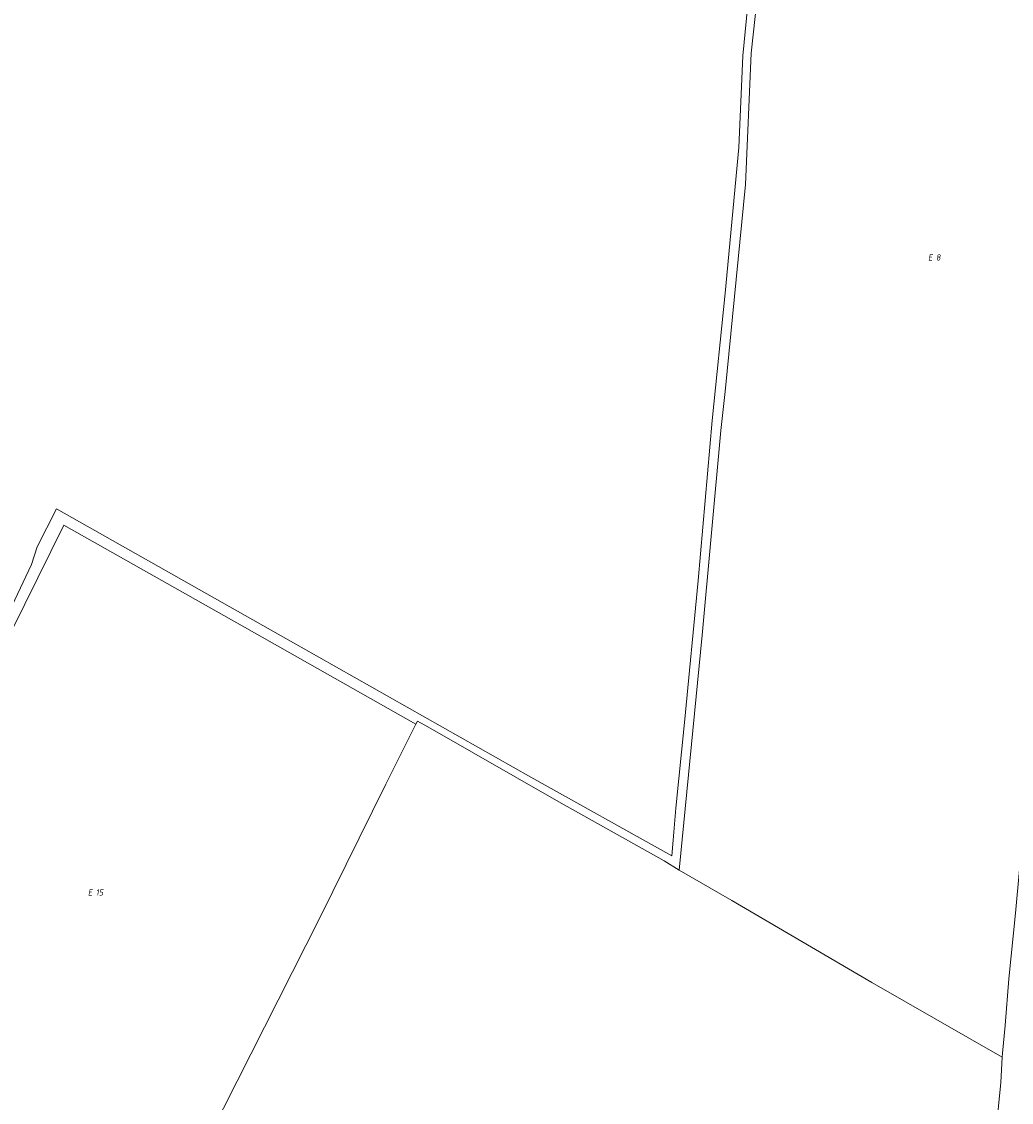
# Model space of a CAD drawing. Header units: metres. Extents: x 154658 to 157381, y 449781 to 452932.
# Tile 13 of 52: x 155516 to 155801, y 451307 to 451618. Entities that reach past the tile are written whole.
import ezdxf
from ezdxf.enums import TextEntityAlignment as Align
from ezdxf.lldxf.tags import DXFTag

# ---------------------------------------------------------------- set-up
doc = ezdxf.new("R2010")
doc.units = ezdxf.units.M
doc.layers.add('B-WE-KG-GRENS_PERCEEL-G', color=150, linetype='KG-PERCEEL', lineweight=18)
doc.layers.add('B-WE-KG-GRENS_PERCEEL-S', color=150, linetype='Continuous', lineweight=25)
doc.styles.add('NLCS-ISO', font='NLCS-ISO.ttf')
doc.styles.get("Standard").update_dxf_attribs({"font": 'verdana.ttf'})
tags = doc.linetypes.add('KG-PERCEEL', pattern='A,5.5,-2,["P",Standard,S=1.8,R=0,X=-0.5,Y=-0.9],-2,5.5,-2,[5,NLCS.SHX,S=0.75,R=0,X=0,Y=0],-2', length=19).pattern_tags.tags
tags[6] = DXFTag(74, 10)

# ---------------------------------------------------------------- blocks, each defined once
blk = doc.blocks.new('SKG-PERCEELNUMMER-SO')
at = {"style": 'NLCS-ISO', "oblique": 10, "flags": 1}
for tag, p in [('GEMEENTECODE', (0, 2.55)), ('PERCEELGROOTTE', (0, -2.45))]:
    blk.add_attdef(tag, text='', height=1.8, dxfattribs=at).set_placement(p, align=Align.MIDDLE_CENTER)
at = {"style": 'NLCS-ISO', "oblique": 10}
blk.add_attdef('SECTIE', text='', height=1.8, dxfattribs=at).set_placement((-0.5, 0), align=Align.MIDDLE_RIGHT)
blk.add_attdef('PERCEELNUMMER', text='', height=1.8, dxfattribs=at).set_placement((0.5, 0), align=Align.MIDDLE_LEFT)

msp = doc.modelspace()

# ---------------------------------------------------------------- linework, layer by layer
at = {"layer": 'B-WE-KG-GRENS_PERCEEL-G', "flags": 128}
for points in [[(155723.302, 451607.9), (155724.366, 451618.676), (155726.027, 451637.08), (155727.411, 451651.063), (155727.803, 451654.252), (155728.279, 451660.626), (155728.444, 451662.17), (155728.862, 451665.339), (155729.72, 451671.199), (155729.8, 451671.663), (155735.506, 451721.798), (155738.779, 451757.515), (155746.151, 451835.3), (155748.713, 451863.423), (155750.536, 451881.916), (155752.006, 451897.249)], [(155704.96, 451373.487), (155711.607, 451441.093), (155717.019, 451500), (155718.227, 451511.265), (155724.101, 451570.853), (155725.686, 451608.619), (155730.681, 451654.504), (155735.104, 451695.978), (155743.069, 451696.625)], [(155798.007, 451319.676), (155798.079, 451320.856), (155798.833, 451328.729), (155799.897, 451342.231), (155801.784, 451361.079), (155805.207, 451397.714), (155807.825, 451429.91), (155811.157, 451465.191), (155814.25, 451498.545), (155814.189, 451500), (155818.485, 451542.572), (155818.927, 451548.887), (155824.242, 451601.801), (155829.001, 451647.446), (155831.664, 451683.908), (155832.218, 451688.765)], [(155723.302, 451607.9), (155722.207, 451581.453), (155718.266, 451539.548), (155714.52, 451502.939), (155710.446, 451456.866), (155706.505, 451415.988), (155704, 451391.319), (155703.222, 451382.074), (155702.867, 451377.57), (155662.248, 451400.207), (155596.173, 451437.633), (155525.701, 451477.518), (155520.165, 451466.536), (155518.531, 451461.506), (155505.637, 451434.454), (155499.19, 451421.351), (155486.446, 451395.961), (155483.978, 451390.831), (155467.039, 451357.878), (155450.673, 451328.729), (155452.264, 451327.943)], [(155452.264, 451327.943), (155453.442, 451327.361), (155458.959, 451337.729), (155468.746, 451355.593), (155476.027, 451369.528), (155485.813, 451387.512), (155491.901, 451399.542), (155501.332, 451418.72), (155512.911, 451442.424), (155527.875, 451472.754), (155579.859, 451443.41), (155629.17, 451415.463)], [(155629.17, 451415.463), (155629.626, 451416.378), (155632.607, 451414.722), (155670.343, 451393.145), (155700.653, 451376.124), (155704.96, 451373.487)], [(155552.677, 451262.561), (155561.942, 451281.459), (155601.453, 451359.596), (155620.553, 451398.189), (155629.17, 451415.463)], [(155704.96, 451373.487), (155720.111, 451364.771), (155760.452, 451341.146), (155797.292, 451320.052), (155798.007, 451319.676)], [(155787.456, 451200.494), (155789.175, 451220.534), (155792.025, 451251.931), (155794.263, 451276.232), (155796.192, 451297.824), (155797.566, 451312.378), (155798.007, 451319.676)]]:
    msp.add_lwpolyline(points, dxfattribs=at)

# ---------------------------------------------------------------- block references
at = {"layer": 'B-WE-KG-GRENS_PERCEEL-S'}
for p, values in [((155778.418, 451549.845), {'PERCEELNUMMER': '8', 'SECTIE': 'E'}), ((155536.539, 451367.074), {'PERCEELNUMMER': '15', 'SECTIE': 'E'})]:
    msp.add_blockref('SKG-PERCEELNUMMER-SO', p, dxfattribs=at).add_auto_attribs(values)

doc.saveas('drawing.dxf')
